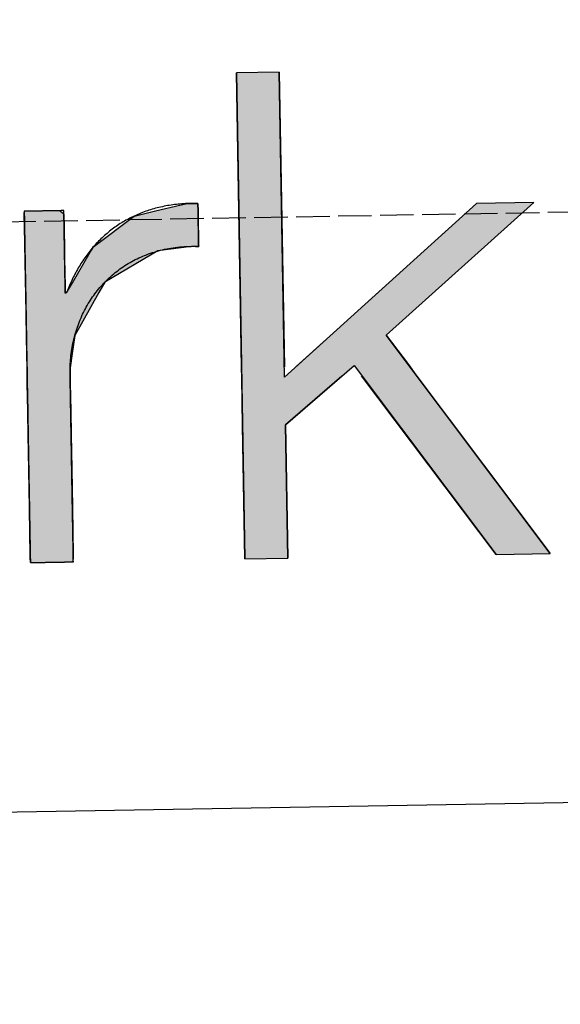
# Model space of a CAD drawing. Extents: x 1073 to 6773, y 6141 to 11616.
# Tile 19 of 50: x 3453 to 3533, y 7998 to 8145. Entities that reach past the tile are written whole.
import ezdxf

# ---------------------------------------------------------------- set-up
doc = ezdxf.new("R2010")
doc.units = 0
doc.linetypes.add('GEN3', pattern=[6.25, 5, -1.25])
doc.layers.get('0').update_dxf_attribs({"linetype": 'CONTINUOUS'})
doc.layers.add('3', color=6, linetype='GEN3')
doc.layers.add('LOGO', color=7, linetype='CONTINUOUS')

# ---------------------------------------------------------------- blocks, each defined once
blk = doc.blocks.new('*U40')
at = {"layer": 'LOGO', "color": 30, "linetype": 'CONTINUOUS'}
for p, q in [((48.612, 7.513), (49.161, 7.635)), ((49.161, 7.635), (49.261, 7.657)), ((49.261, 7.657), (49.273, 7.659)), ((49.273, 7.659), (49.524, 7.657)), ((49.524, 7.657), (49.524, 7.635)), ((49.524, 7.635), (49.524, 7.513)), ((45.79, 7.506), (45.793, 7.555)), ((45.79, 7.479), (45.79, 7.506)), ((45.79, 7.23), (45.79, 7.479)), ((46.561, 7.555), (46.611, 7.506)), ((46.611, 7.506), (46.64, 7.479)), ((46.64, 7.479), (46.64, 7.23)), ((48.146, 7.41), (48.612, 7.513)), ((49.524, 7.513), (49.524, 7.41)), ((45.79, 6.098), (45.79, 7.23)), ((46.64, 7.23), (46.64, 6.098)), ((47.273, 6.774), (48.146, 7.41)), ((49.524, 7.41), (49.524, 6.774)), ((46.801, 6.001), (47.194, 6.652)), ((47.194, 6.652), (47.247, 6.739)), ((47.247, 6.739), (47.248, 6.741)), ((47.248, 6.741), (47.264, 6.768)), ((47.264, 6.768), (47.273, 6.774)), ((48.645, 6.652), (47.492, 6.001)), ((49.369, 6.739), (48.645, 6.652)), ((49.524, 6.741), (49.369, 6.739)), ((49.524, 6.774), (49.524, 6.768)), ((49.524, 6.768), (49.524, 6.741)), ((45.79, 6.06), (45.79, 6.098)), ((45.79, 5.783), (45.79, 6.06)), ((46.64, 6.098), (46.64, 6.06)), ((46.64, 6.06), (46.64, 5.783)), ((46.669, 5.783), (46.801, 6.001)), ((47.492, 6.001), (47.365, 5.783)), ((45.79, 4.865), (45.79, 5.783)), ((47.365, 5.783), (46.829, 4.865)), ((45.79, 4.482), (45.79, 4.865)), ((46.829, 4.865), (46.767, 4.482)), ((45.79, 4.172), (45.79, 4.482)), ((46.767, 4.482), (46.716, 4.172)), ((45.79, 3.853), (45.79, 4.172)), ((46.716, 4.172), (46.713, 3.853)), ((45.79, 3.25), (45.79, 3.853)), ((46.713, 3.853), (46.713, 3.25)), ((45.79, 2.727), (45.79, 3.25)), ((46.713, 3.25), (46.713, 2.727)), ((45.79, 2.388), (45.79, 2.727)), ((46.713, 2.727), (46.713, 2.388)), ((45.79, 1.18), (45.79, 2.388)), ((46.713, 2.388), (46.713, 1.18)), ((45.79, 0.629), (45.79, 1.18)), ((46.713, 1.18), (46.713, 0.629)), ((45.79, 0.186), (45.79, 0.629)), ((46.713, 0.629), (46.713, 0.186)), ((45.79, 0.099), (45.79, 0.186)), ((45.79, 0), (45.79, 0.099)), ((46.713, 0.099), (46.703, 0)), ((46.713, 0.186), (46.713, 0.099))]:
    blk.add_line(p, q, dxfattribs=at)
at = {"layer": 'LOGO', "color": 30, "linetype": 'CONTINUOUS', "extrusion": (0, 0, -1)}
for points in [[(-49.161, 7.635), (-49.524, 7.513), (-48.612, 7.513)], [(-49.261, 7.657), (-49.524, 7.635), (-49.161, 7.635)], [(-49.161, 7.635), (-49.524, 7.635), (-49.524, 7.513)], [(-49.273, 7.659), (-49.524, 7.657), (-49.261, 7.657)], [(-49.261, 7.657), (-49.524, 7.657), (-49.524, 7.635)], [(-45.793, 7.555), (-46.611, 7.506), (-45.79, 7.506)], [(-45.79, 7.506), (-46.64, 7.479), (-45.79, 7.479)], [(-45.79, 7.506), (-46.611, 7.506), (-46.64, 7.479)], [(-45.79, 7.479), (-46.64, 7.23), (-45.79, 7.23)], [(-45.79, 7.479), (-46.64, 7.479), (-46.64, 7.23)], [(-45.793, 7.555), (-46.561, 7.555), (-46.611, 7.506)], [(-48.612, 7.513), (-49.524, 7.41), (-48.146, 7.41)], [(-48.612, 7.513), (-49.524, 7.513), (-49.524, 7.41)], [(-45.79, 7.23), (-46.64, 6.098), (-45.79, 6.098)], [(-45.79, 7.23), (-46.64, 7.23), (-46.64, 6.098)], [(-48.146, 7.41), (-49.524, 6.774), (-47.273, 6.774)], [(-48.146, 7.41), (-49.524, 7.41), (-49.524, 6.774)], [(-47.194, 6.652), (-47.492, 6.001), (-46.801, 6.001)], [(-47.247, 6.739), (-48.645, 6.652), (-47.194, 6.652)], [(-47.194, 6.652), (-48.645, 6.652), (-47.492, 6.001)], [(-47.248, 6.741), (-49.369, 6.739), (-47.247, 6.739)], [(-47.247, 6.739), (-49.369, 6.739), (-48.645, 6.652)], [(-47.264, 6.768), (-49.524, 6.741), (-47.248, 6.741)], [(-47.248, 6.741), (-49.524, 6.741), (-49.369, 6.739)], [(-47.273, 6.774), (-49.524, 6.768), (-47.264, 6.768)], [(-47.264, 6.768), (-49.524, 6.768), (-49.524, 6.741)], [(-47.273, 6.774), (-49.524, 6.774), (-49.524, 6.768)], [(-45.79, 6.098), (-46.64, 6.06), (-45.79, 6.06)], [(-45.79, 6.098), (-46.64, 6.098), (-46.64, 6.06)], [(-45.79, 6.06), (-46.64, 5.783), (-45.79, 5.783)], [(-45.79, 6.06), (-46.64, 6.06), (-46.64, 5.783)], [(-46.801, 6.001), (-47.365, 5.783), (-46.669, 5.783)], [(-46.801, 6.001), (-47.492, 6.001), (-47.365, 5.783)], [(-45.79, 5.783), (-46.829, 4.865), (-45.79, 4.865)], [(-45.79, 5.783), (-47.365, 5.783), (-46.829, 4.865)], [(-45.79, 4.865), (-46.767, 4.482), (-45.79, 4.482)], [(-45.79, 4.865), (-46.829, 4.865), (-46.767, 4.482)], [(-45.79, 4.482), (-46.716, 4.172), (-45.79, 4.172)], [(-45.79, 4.482), (-46.767, 4.482), (-46.716, 4.172)], [(-45.79, 4.172), (-46.713, 3.853), (-45.79, 3.853)], [(-45.79, 4.172), (-46.716, 4.172), (-46.713, 3.853)], [(-45.79, 3.853), (-46.713, 3.25), (-45.79, 3.25)], [(-45.79, 3.853), (-46.713, 3.853), (-46.713, 3.25)], [(-45.79, 3.25), (-46.713, 2.727), (-45.79, 2.727)], [(-45.79, 3.25), (-46.713, 3.25), (-46.713, 2.727)], [(-45.79, 2.727), (-46.713, 2.388), (-45.79, 2.388)], [(-45.79, 2.727), (-46.713, 2.727), (-46.713, 2.388)], [(-45.79, 2.388), (-46.713, 1.18), (-45.79, 1.18)], [(-45.79, 2.388), (-46.713, 2.388), (-46.713, 1.18)], [(-45.79, 1.18), (-46.713, 0.629), (-45.79, 0.629)], [(-45.79, 1.18), (-46.713, 1.18), (-46.713, 0.629)], [(-45.79, 0.629), (-46.713, 0.186), (-45.79, 0.186)], [(-45.79, 0.629), (-46.713, 0.629), (-46.713, 0.186)], [(-45.79, 0.186), (-46.713, 0.099), (-45.79, 0.099)], [(-45.79, 0.186), (-46.713, 0.186), (-46.713, 0.099)], [(-45.79, 0.099), (-46.703, 0), (-45.79, 0)], [(-45.79, 0.099), (-46.713, 0.099), (-46.703, 0)]]:
    blk.add_solid(points, dxfattribs=at)
blk = doc.blocks.new('*U41')
at = {"layer": 'LOGO', "color": 30, "linetype": 'CONTINUOUS'}
for p, q in [((50.4, 4.114), (50.4, 10.454)), ((51.322, 10.454), (51.322, 4.114)), ((52.31, 4.758), (55.51, 7.555)), ((56.74, 7.555), (53.518, 4.758)), ((51.574, 4.114), (52.31, 4.758)), ((53.518, 4.758), (53.984, 4.114)), ((50.4, 3.894), (50.4, 4.114)), ((53.984, 4.114), (54.143, 3.894)), ((50.4, 2.869), (50.4, 3.894)), ((52.552, 3.894), (51.322, 2.869)), ((55.802, 0), (52.975, 3.894)), ((54.143, 3.894), (56.959, 0)), ((50.4, 0), (50.4, 2.869)), ((51.322, 2.869), (51.322, 0))]:
    blk.add_line(p, q, dxfattribs=at)
at = {"layer": 'LOGO', "color": 30, "linetype": 'CONTINUOUS', "extrusion": (0, 0, -1)}
for points in [[(-50.4, 10.454), (-51.322, 4.114), (-50.4, 4.114)], [(-50.4, 10.454), (-51.322, 10.454), (-51.322, 4.114)], [(-55.51, 7.555), (-53.518, 4.758), (-52.31, 4.758)], [(-55.51, 7.555), (-56.74, 7.555), (-53.518, 4.758)], [(-52.31, 4.758), (-53.984, 4.114), (-51.574, 4.114)], [(-52.31, 4.758), (-53.518, 4.758), (-53.984, 4.114)], [(-50.4, 4.114), (-51.322, 3.894), (-50.4, 3.894)], [(-50.4, 4.114), (-51.322, 4.114), (-51.322, 3.894)], [(-51.574, 4.114), (-52.552, 3.894), (-51.322, 3.894)], [(-51.574, 4.114), (-52.816, 4.114), (-52.552, 3.894)], [(-52.816, 4.114), (-54.143, 3.894), (-52.975, 3.894)], [(-52.816, 4.114), (-53.984, 4.114), (-54.143, 3.894)], [(-50.4, 3.894), (-51.322, 2.869), (-50.4, 2.869)], [(-50.4, 3.894), (-52.552, 3.894), (-51.322, 2.869)], [(-52.975, 3.894), (-56.959, 0), (-55.802, 0)], [(-52.975, 3.894), (-54.143, 3.894), (-56.959, 0)], [(-50.4, 2.869), (-51.322, 0), (-50.4, 0)], [(-50.4, 2.869), (-51.322, 2.869), (-51.322, 0)]]:
    blk.add_solid(points, dxfattribs=at)
blk = doc.blocks.new('KLAUS')
at = {"layer": 'LOGO'}
blk.add_lwpolyline([(50.4, 0), (51.322, 0), (51.322, 2.869), (52.816, 4.114), (55.802, 0), (56.959, 0), (53.518, 4.758), (56.74, 7.555), (55.51, 7.555), (51.322, 3.894), (51.322, 10.454), (50.4, 10.454), (50.4, 0), (50.4, 0)], dxfattribs=at)
blk.add_polyline3d([(45.79, 0, 0), (45.791, 0, 0), (45.791, 0, 0), (45.793, 0, 0), (45.795, 0, 0), (45.797, 0, 0), (45.8, 0, 0), (45.803, 0, 0), (45.807, 0, 0), (45.812, 0, 0), (45.817, 0, 0), (45.822, 0, 0), (45.828, 0, 0), (45.834, 0, 0), (45.84, 0, 0), (45.847, 0, 0), (45.855, 0, 0), (45.862, 0, 0), (45.871, 0, 0), (45.879, 0, 0), (45.888, 0, 0), (45.897, 0, 0), (45.907, 0, 0), (45.916, 0, 0), (45.926, 0, 0), (45.937, 0, 0), (45.947, 0, 0), (45.959, 0, 0), (45.97, 0, 0), (45.981, 0, 0), (45.993, 0, 0), (46.005, 0, 0), (46.017, 0, 0), (46.029, 0, 0), (46.042, 0, 0), (46.054, 0, 0), (46.067, 0, 0), (46.08, 0, 0), (46.093, 0, 0), (46.106, 0, 0), (46.12, 0, 0), (46.133, 0, 0), (46.147, 0, 0), (46.161, 0, 0), (46.175, 0, 0), (46.188, 0, 0), (46.202, 0, 0), (46.216, 0, 0), (46.23, 0, 0), (46.244, 0, 0), (46.258, 0, 0), (46.272, 0, 0), (46.286, 0, 0), (46.3, 0, 0), (46.314, 0, 0), (46.327, 0, 0), (46.341, 0, 0), (46.355, 0, 0), (46.368, 0, 0), (46.382, 0, 0), (46.395, 0, 0), (46.409, 0, 0), (46.422, 0, 0), (46.435, 0, 0), (46.448, 0, 0), (46.46, 0, 0), (46.473, 0, 0), (46.485, 0, 0), (46.497, 0, 0), (46.509, 0, 0), (46.521, 0, 0), (46.532, 0, 0), (46.544, 0, 0), (46.555, 0, 0), (46.565, 0, 0), (46.576, 0, 0), (46.586, 0, 0), (46.596, 0, 0), (46.605, 0, 0), (46.614, 0, 0), (46.623, 0, 0), (46.632, 0, 0), (46.64, 0, 0), (46.648, 0, 0), (46.655, 0, 0), (46.662, 0, 0), (46.669, 0, 0), (46.675, 0, 0), (46.681, 0, 0), (46.686, 0, 0), (46.691, 0, 0), (46.695, 0, 0), (46.699, 0, 0), (46.703, 0, 0), (46.706, 0, 0), (46.708, 0, 0), (46.71, 0, 0), (46.712, 0, 0), (46.713, 0, 0), (46.713, 0, 0), (46.713, 0.001, 0), (46.713, 0.004, 0), (46.713, 0.01, 0), (46.713, 0.018, 0), (46.713, 0.028, 0), (46.713, 0.041, 0), (46.713, 0.055, 0), (46.713, 0.072, 0), (46.713, 0.091, 0), (46.713, 0.112, 0), (46.713, 0.135, 0), (46.713, 0.16, 0), (46.713, 0.186, 0), (46.713, 0.215, 0), (46.713, 0.245, 0), (46.713, 0.277, 0), (46.713, 0.311, 0), (46.713, 0.346, 0), (46.713, 0.383, 0), (46.713, 0.421, 0), (46.713, 0.461, 0), (46.713, 0.503, 0), (46.713, 0.545, 0), (46.713, 0.589, 0), (46.713, 0.634, 0), (46.713, 0.681, 0), (46.713, 0.729, 0), (46.713, 0.777, 0), (46.713, 0.827, 0), (46.713, 0.878, 0), (46.713, 0.93, 0), (46.713, 0.983, 0), (46.713, 1.036, 0), (46.713, 1.091, 0), (46.713, 1.146, 0), (46.713, 1.202, 0), (46.713, 1.259, 0), (46.713, 1.316, 0), (46.713, 1.374, 0), (46.713, 1.432, 0), (46.713, 1.491, 0), (46.713, 1.55, 0), (46.713, 1.61, 0), (46.713, 1.67, 0), (46.713, 1.73, 0), (46.713, 1.791, 0), (46.713, 1.852, 0), (46.713, 1.912, 0), (46.713, 1.973, 0), (46.713, 2.034, 0), (46.713, 2.095, 0), (46.713, 2.156, 0), (46.713, 2.217, 0), (46.713, 2.277, 0), (46.713, 2.338, 0), (46.713, 2.398, 0), (46.713, 2.458, 0), (46.713, 2.517, 0), (46.713, 2.576, 0), (46.713, 2.635, 0), (46.713, 2.693, 0), (46.713, 2.75, 0), (46.713, 2.807, 0), (46.713, 2.863, 0), (46.713, 2.918, 0), (46.713, 2.973, 0), (46.713, 3.027, 0), (46.713, 3.08, 0), (46.713, 3.132, 0), (46.713, 3.183, 0), (46.713, 3.234, 0), (46.713, 3.283, 0), (46.713, 3.331, 0), (46.713, 3.377, 0), (46.713, 3.423, 0), (46.713, 3.467, 0), (46.713, 3.511, 0), (46.713, 3.552, 0), (46.713, 3.592, 0), (46.713, 3.631, 0), (46.713, 3.669, 0), (46.713, 3.704, 0), (46.713, 3.739, 0), (46.713, 3.771, 0), (46.713, 3.802, 0), (46.713, 3.831, 0), (46.713, 3.858, 0), (46.713, 3.884, 0), (46.713, 3.907, 0), (46.713, 3.929, 0), (46.713, 3.948, 0), (46.713, 3.966, 0), (46.713, 3.981, 0), (46.713, 3.994, 0), (46.713, 4.005, 0), (46.713, 4.014, 0), (46.713, 4.02, 0), (46.713, 4.024, 0), (46.713, 4.026, 0), (46.713, 4.064, 0), (46.714, 4.111, 0), (46.716, 4.158, 0), (46.718, 4.205, 0), (46.721, 4.251, 0), (46.724, 4.298, 0), (46.729, 4.344, 0), (46.734, 4.389, 0), (46.739, 4.435, 0), (46.746, 4.48, 0), (46.753, 4.525, 0), (46.761, 4.57, 0), (46.769, 4.614, 0), (46.778, 4.658, 0), (46.787, 4.702, 0), (46.797, 4.746, 0), (46.808, 4.789, 0), (46.82, 4.832, 0), (46.832, 4.875, 0), (46.845, 4.917, 0), (46.858, 4.959, 0), (46.872, 5.001, 0), (46.887, 5.042, 0), (46.902, 5.083, 0), (46.918, 5.124, 0), (46.934, 5.164, 0), (46.951, 5.204, 0), (46.969, 5.243, 0), (46.987, 5.283, 0), (47.006, 5.321, 0), (47.025, 5.36, 0), (47.045, 5.398, 0), (47.066, 5.435, 0), (47.087, 5.473, 0), (47.109, 5.509, 0), (47.131, 5.546, 0), (47.154, 5.582, 0), (47.177, 5.617, 0), (47.201, 5.652, 0), (47.226, 5.687, 0), (47.251, 5.721, 0), (47.276, 5.755, 0), (47.302, 5.788, 0), (47.329, 5.821, 0), (47.356, 5.854, 0), (47.384, 5.886, 0), (47.412, 5.917, 0), (47.441, 5.948, 0), (47.47, 5.978, 0), (47.5, 6.008, 0), (47.53, 6.038, 0), (47.561, 6.067, 0), (47.592, 6.095, 0), (47.624, 6.123, 0), (47.657, 6.15, 0), (47.689, 6.177, 0), (47.722, 6.203, 0), (47.756, 6.229, 0), (47.791, 6.254, 0), (47.825, 6.279, 0), (47.86, 6.303, 0), (47.896, 6.326, 0), (47.932, 6.349, 0), (47.969, 6.371, 0), (48.006, 6.393, 0), (48.043, 6.414, 0), (48.081, 6.435, 0), (48.12, 6.455, 0), (48.158, 6.474, 0), (48.198, 6.492, 0), (48.237, 6.51, 0), (48.277, 6.528, 0), (48.318, 6.545, 0), (48.359, 6.561, 0), (48.4, 6.576, 0), (48.442, 6.591, 0), (48.484, 6.605, 0), (48.527, 6.618, 0), (48.57, 6.631, 0), (48.613, 6.643, 0), (48.657, 6.655, 0), (48.701, 6.665, 0), (48.746, 6.675, 0), (48.791, 6.685, 0), (48.836, 6.693, 0), (48.882, 6.701, 0), (48.928, 6.708, 0), (48.974, 6.715, 0), (49.021, 6.721, 0), (49.069, 6.725, 0), (49.116, 6.73, 0), (49.164, 6.733, 0), (49.212, 6.736, 0), (49.261, 6.738, 0), (49.31, 6.739, 0), (49.359, 6.739, 0), (49.409, 6.739, 0), (49.459, 6.737, 0), (49.509, 6.735, 0), (49.524, 6.735, 0), (49.524, 6.736, 0), (49.524, 6.737, 0), (49.524, 6.738, 0), (49.524, 6.741, 0), (49.524, 6.744, 0), (49.524, 6.747, 0), (49.524, 6.751, 0), (49.524, 6.755, 0), (49.524, 6.76, 0), (49.524, 6.765, 0), (49.524, 6.77, 0), (49.524, 6.776, 0), (49.524, 6.783, 0), (49.524, 6.79, 0), (49.524, 6.797, 0), (49.524, 6.804, 0), (49.524, 6.813, 0), (49.524, 6.821, 0), (49.524, 6.83, 0), (49.524, 6.839, 0), (49.524, 6.848, 0), (49.524, 6.858, 0), (49.524, 6.868, 0), (49.524, 6.878, 0), (49.524, 6.889, 0), (49.524, 6.9, 0), (49.524, 6.911, 0), (49.524, 6.922, 0), (49.524, 6.934, 0), (49.524, 6.945, 0), (49.524, 6.958, 0), (49.524, 6.97, 0), (49.524, 6.982, 0), (49.524, 6.995, 0), (49.524, 7.008, 0), (49.524, 7.021, 0), (49.524, 7.034, 0), (49.524, 7.047, 0), (49.524, 7.06, 0), (49.524, 7.074, 0), (49.524, 7.087, 0), (49.524, 7.101, 0), (49.524, 7.115, 0), (49.524, 7.129, 0), (49.524, 7.142, 0), (49.524, 7.156, 0), (49.524, 7.17, 0), (49.524, 7.184, 0), (49.524, 7.198, 0), (49.524, 7.212, 0), (49.524, 7.226, 0), (49.524, 7.24, 0), (49.524, 7.254, 0), (49.524, 7.268, 0), (49.524, 7.281, 0), (49.524, 7.295, 0), (49.524, 7.309, 0), (49.524, 7.322, 0), (49.524, 7.336, 0), (49.524, 7.349, 0), (49.524, 7.362, 0), (49.524, 7.375, 0), (49.524, 7.388, 0), (49.524, 7.401, 0), (49.524, 7.414, 0), (49.524, 7.426, 0), (49.524, 7.438, 0), (49.524, 7.45, 0), (49.524, 7.462, 0), (49.524, 7.473, 0), (49.524, 7.485, 0), (49.524, 7.496, 0), (49.524, 7.507, 0), (49.524, 7.517, 0), (49.524, 7.527, 0), (49.524, 7.537, 0), (49.524, 7.547, 0), (49.524, 7.556, 0), (49.524, 7.565, 0), (49.524, 7.574, 0), (49.524, 7.582, 0), (49.524, 7.59, 0), (49.524, 7.597, 0), (49.524, 7.605, 0), (49.524, 7.611, 0), (49.524, 7.618, 0), (49.524, 7.623, 0), (49.524, 7.629, 0), (49.524, 7.634, 0), (49.524, 7.639, 0), (49.524, 7.643, 0), (49.524, 7.646, 0), (49.524, 7.649, 0), (49.524, 7.652, 0), (49.524, 7.654, 0), (49.524, 7.656, 0), (49.524, 7.657, 0), (49.524, 7.657, 0), (49.499, 7.658, 0), (49.458, 7.66, 0), (49.418, 7.66, 0), (49.377, 7.661, 0), (49.337, 7.66, 0), (49.297, 7.66, 0), (49.257, 7.659, 0), (49.217, 7.657, 0), (49.177, 7.655, 0), (49.138, 7.653, 0), (49.099, 7.65, 0), (49.06, 7.646, 0), (49.022, 7.642, 0), (48.983, 7.638, 0), (48.945, 7.633, 0), (48.907, 7.628, 0), (48.869, 7.623, 0), (48.832, 7.617, 0), (48.794, 7.61, 0), (48.758, 7.603, 0), (48.721, 7.596, 0), (48.684, 7.588, 0), (48.648, 7.579, 0), (48.612, 7.571, 0), (48.576, 7.562, 0), (48.54, 7.552, 0), (48.505, 7.542, 0), (48.47, 7.532, 0), (48.435, 7.521, 0), (48.4, 7.509, 0), (48.366, 7.498, 0), (48.331, 7.485, 0), (48.297, 7.473, 0), (48.264, 7.46, 0), (48.23, 7.447, 0), (48.197, 7.433, 0), (48.164, 7.418, 0), (48.132, 7.404, 0), (48.099, 7.389, 0), (48.067, 7.373, 0), (48.035, 7.357, 0), (48.004, 7.341, 0), (47.972, 7.325, 0), (47.941, 7.307, 0), (47.91, 7.29, 0), (47.88, 7.272, 0), (47.849, 7.254, 0), (47.819, 7.235, 0), (47.79, 7.216, 0), (47.76, 7.197, 0), (47.731, 7.177, 0), (47.702, 7.157, 0), (47.673, 7.136, 0), (47.645, 7.115, 0), (47.617, 7.094, 0), (47.589, 7.072, 0), (47.561, 7.05, 0), (47.534, 7.027, 0), (47.507, 7.004, 0), (47.48, 6.981, 0), (47.454, 6.958, 0), (47.428, 6.934, 0), (47.402, 6.909, 0), (47.377, 6.885, 0), (47.351, 6.859, 0), (47.326, 6.834, 0), (47.302, 6.808, 0), (47.277, 6.782, 0), (47.253, 6.755, 0), (47.229, 6.729, 0), (47.206, 6.701, 0), (47.183, 6.674, 0), (47.16, 6.646, 0), (47.137, 6.617, 0), (47.115, 6.589, 0), (47.093, 6.56, 0), (47.072, 6.53, 0), (47.05, 6.501, 0), (47.029, 6.471, 0), (47.008, 6.44, 0), (46.988, 6.41, 0), (46.968, 6.379, 0), (46.948, 6.347, 0), (46.929, 6.316, 0), (46.91, 6.284, 0), (46.891, 6.251, 0), (46.872, 6.218, 0), (46.854, 6.185, 0), (46.836, 6.152, 0), (46.819, 6.118, 0), (46.801, 6.084, 0), (46.785, 6.05, 0), (46.768, 6.016, 0), (46.752, 5.981, 0), (46.736, 5.945, 0), (46.721, 5.91, 0), (46.705, 5.874, 0), (46.691, 5.838, 0), (46.676, 5.801, 0), (46.669, 5.783, 0), (46.669, 5.783, 0), (46.669, 5.783, 0), (46.669, 5.783, 0), (46.669, 5.783, 0), (46.669, 5.783, 0), (46.669, 5.783, 0), (46.668, 5.783, 0), (46.668, 5.783, 0), (46.668, 5.783, 0), (46.668, 5.783, 0), (46.668, 5.783, 0), (46.668, 5.783, 0), (46.667, 5.783, 0), (46.667, 5.783, 0), (46.667, 5.783, 0), (46.667, 5.783, 0), (46.666, 5.783, 0), (46.666, 5.783, 0), (46.666, 5.783, 0), (46.666, 5.783, 0), (46.665, 5.783, 0), (46.665, 5.783, 0), (46.665, 5.783, 0), (46.664, 5.783, 0), (46.664, 5.783, 0), (46.664, 5.783, 0), (46.663, 5.783, 0), (46.663, 5.783, 0), (46.663, 5.783, 0), (46.662, 5.783, 0), (46.662, 5.783, 0), (46.661, 5.783, 0), (46.661, 5.783, 0), (46.661, 5.783, 0), (46.66, 5.783, 0), (46.66, 5.783, 0), (46.66, 5.783, 0), (46.659, 5.783, 0), (46.659, 5.783, 0), (46.658, 5.783, 0), (46.658, 5.783, 0), (46.657, 5.783, 0), (46.657, 5.783, 0), (46.657, 5.783, 0), (46.656, 5.783, 0), (46.656, 5.783, 0), (46.655, 5.783, 0), (46.655, 5.783, 0), (46.654, 5.783, 0), (46.654, 5.783, 0), (46.654, 5.783, 0), (46.653, 5.783, 0), (46.653, 5.783, 0), (46.652, 5.783, 0), (46.652, 5.783, 0), (46.651, 5.783, 0), (46.651, 5.783, 0), (46.651, 5.783, 0), (46.65, 5.783, 0), (46.65, 5.783, 0), (46.649, 5.783, 0), (46.649, 5.783, 0), (46.648, 5.783, 0), (46.648, 5.783, 0), (46.648, 5.783, 0), (46.647, 5.783, 0), (46.647, 5.783, 0), (46.647, 5.783, 0), (46.646, 5.783, 0), (46.646, 5.783, 0), (46.645, 5.783, 0), (46.645, 5.783, 0), (46.645, 5.783, 0), (46.644, 5.783, 0), (46.644, 5.783, 0), (46.644, 5.783, 0), (46.643, 5.783, 0), (46.643, 5.783, 0), (46.643, 5.783, 0), (46.643, 5.783, 0), (46.642, 5.783, 0), (46.642, 5.783, 0), (46.642, 5.783, 0), (46.642, 5.783, 0), (46.641, 5.783, 0), (46.641, 5.783, 0), (46.641, 5.783, 0), (46.641, 5.783, 0), (46.641, 5.783, 0), (46.641, 5.783, 0), (46.64, 5.783, 0), (46.64, 5.783, 0), (46.64, 5.783, 0), (46.64, 5.783, 0), (46.64, 5.783, 0), (46.64, 5.783, 0), (46.64, 5.783, 0), (46.64, 5.783, 0), (46.64, 5.783, 0), (46.64, 5.784, 0), (46.64, 5.786, 0), (46.64, 5.789, 0), (46.64, 5.793, 0), (46.64, 5.798, 0), (46.64, 5.804, 0), (46.64, 5.811, 0), (46.64, 5.819, 0), (46.64, 5.828, 0), (46.64, 5.837, 0), (46.64, 5.848, 0), (46.64, 5.859, 0), (46.64, 5.871, 0), (46.64, 5.884, 0), (46.64, 5.898, 0), (46.64, 5.912, 0), (46.64, 5.928, 0), (46.64, 5.943, 0), (46.64, 5.96, 0), (46.64, 5.977, 0), (46.64, 5.995, 0), (46.64, 6.013, 0), (46.64, 6.033, 0), (46.64, 6.052, 0), (46.64, 6.072, 0), (46.64, 6.093, 0), (46.64, 6.114, 0), (46.64, 6.136, 0), (46.64, 6.158, 0), (46.64, 6.181, 0), (46.64, 6.204, 0), (46.64, 6.227, 0), (46.64, 6.251, 0), (46.64, 6.275, 0), (46.64, 6.3, 0), (46.64, 6.324, 0), (46.64, 6.349, 0), (46.64, 6.375, 0), (46.64, 6.4, 0), (46.64, 6.426, 0), (46.64, 6.452, 0), (46.64, 6.478, 0), (46.64, 6.505, 0), (46.64, 6.531, 0), (46.64, 6.558, 0), (46.64, 6.584, 0), (46.64, 6.611, 0), (46.64, 6.638, 0), (46.64, 6.665, 0), (46.64, 6.692, 0), (46.64, 6.718, 0), (46.64, 6.745, 0), (46.64, 6.772, 0), (46.64, 6.798, 0), (46.64, 6.825, 0), (46.64, 6.851, 0), (46.64, 6.878, 0), (46.64, 6.904, 0), (46.64, 6.929, 0), (46.64, 6.955, 0), (46.64, 6.98, 0), (46.64, 7.006, 0), (46.64, 7.031, 0), (46.64, 7.055, 0), (46.64, 7.079, 0), (46.64, 7.103, 0), (46.64, 7.127, 0), (46.64, 7.15, 0), (46.64, 7.173, 0), (46.64, 7.195, 0), (46.64, 7.217, 0), (46.64, 7.238, 0), (46.64, 7.259, 0), (46.64, 7.279, 0), (46.64, 7.299, 0), (46.64, 7.318, 0), (46.64, 7.337, 0), (46.64, 7.355, 0), (46.64, 7.372, 0), (46.64, 7.389, 0), (46.64, 7.405, 0), (46.64, 7.421, 0), (46.64, 7.435, 0), (46.64, 7.449, 0), (46.64, 7.462, 0), (46.64, 7.475, 0), (46.64, 7.486, 0), (46.64, 7.497, 0), (46.64, 7.507, 0), (46.64, 7.516, 0), (46.64, 7.524, 0), (46.64, 7.531, 0), (46.64, 7.538, 0), (46.64, 7.543, 0), (46.64, 7.547, 0), (46.64, 7.551, 0), (46.64, 7.553, 0), (46.64, 7.554, 0), (46.64, 7.555, 0), (46.639, 7.555, 0), (46.639, 7.555, 0), (46.637, 7.555, 0), (46.635, 7.555, 0), (46.633, 7.555, 0), (46.63, 7.555, 0), (46.627, 7.555, 0), (46.623, 7.555, 0), (46.619, 7.555, 0), (46.614, 7.555, 0), (46.609, 7.555, 0), (46.604, 7.555, 0), (46.598, 7.555, 0), (46.592, 7.555, 0), (46.585, 7.555, 0), (46.578, 7.555, 0), (46.571, 7.555, 0), (46.564, 7.555, 0), (46.556, 7.555, 0), (46.548, 7.555, 0), (46.539, 7.555, 0), (46.53, 7.555, 0), (46.521, 7.555, 0), (46.512, 7.555, 0), (46.502, 7.555, 0), (46.492, 7.555, 0), (46.482, 7.555, 0), (46.472, 7.555, 0), (46.461, 7.555, 0), (46.45, 7.555, 0), (46.439, 7.555, 0), (46.428, 7.555, 0), (46.417, 7.555, 0), (46.405, 7.555, 0), (46.393, 7.555, 0), (46.381, 7.555, 0), (46.369, 7.555, 0), (46.357, 7.555, 0), (46.345, 7.555, 0), (46.333, 7.555, 0), (46.32, 7.555, 0), (46.308, 7.555, 0), (46.295, 7.555, 0), (46.282, 7.555, 0), (46.27, 7.555, 0), (46.257, 7.555, 0), (46.244, 7.555, 0), (46.231, 7.555, 0), (46.218, 7.555, 0), (46.206, 7.555, 0), (46.193, 7.555, 0), (46.18, 7.555, 0), (46.167, 7.555, 0), (46.154, 7.555, 0), (46.142, 7.555, 0), (46.129, 7.555, 0), (46.116, 7.555, 0), (46.104, 7.555, 0), (46.091, 7.555, 0), (46.079, 7.555, 0), (46.067, 7.555, 0), (46.055, 7.555, 0), (46.043, 7.555, 0), (46.031, 7.555, 0), (46.019, 7.555, 0), (46.008, 7.555, 0), (45.997, 7.555, 0), (45.986, 7.555, 0), (45.975, 7.555, 0), (45.964, 7.555, 0), (45.953, 7.555, 0), (45.943, 7.555, 0), (45.933, 7.555, 0), (45.923, 7.555, 0), (45.914, 7.555, 0), (45.904, 7.555, 0), (45.896, 7.555, 0), (45.887, 7.555, 0), (45.879, 7.555, 0), (45.87, 7.555, 0), (45.863, 7.555, 0), (45.855, 7.555, 0), (45.848, 7.555, 0), (45.842, 7.555, 0), (45.835, 7.555, 0), (45.829, 7.555, 0), (45.824, 7.555, 0), (45.818, 7.555, 0), (45.814, 7.555, 0), (45.809, 7.555, 0), (45.805, 7.555, 0), (45.802, 7.555, 0), (45.799, 7.555, 0), (45.796, 7.555, 0), (45.794, 7.555, 0), (45.792, 7.555, 0), (45.791, 7.555, 0), (45.791, 7.555, 0), (45.79, 7.555, 0), (45.79, 7.551, 0), (45.79, 7.544, 0), (45.79, 7.532, 0), (45.79, 7.515, 0), (45.79, 7.494, 0), (45.79, 7.47, 0), (45.79, 7.441, 0), (45.79, 7.408, 0), (45.79, 7.371, 0), (45.79, 7.331, 0), (45.79, 7.287, 0), (45.79, 7.239, 0), (45.79, 7.188, 0), (45.79, 7.134, 0), (45.79, 7.076, 0), (45.79, 7.015, 0), (45.79, 6.951, 0), (45.79, 6.884, 0), (45.79, 6.814, 0), (45.79, 6.741, 0), (45.79, 6.665, 0), (45.79, 6.587, 0), (45.79, 6.506, 0), (45.79, 6.423, 0), (45.79, 6.338, 0), (45.79, 6.25, 0), (45.79, 6.16, 0), (45.79, 6.068, 0), (45.79, 5.973, 0), (45.79, 5.877, 0), (45.79, 5.78, 0), (45.79, 5.68, 0), (45.79, 5.579, 0), (45.79, 5.476, 0), (45.79, 5.372, 0), (45.79, 5.267, 0), (45.79, 5.16, 0), (45.79, 5.052, 0), (45.79, 4.943, 0), (45.79, 4.834, 0), (45.79, 4.723, 0), (45.79, 4.611, 0), (45.79, 4.499, 0), (45.79, 4.387, 0), (45.79, 4.273, 0), (45.79, 4.16, 0), (45.79, 4.046, 0), (45.79, 3.931, 0), (45.79, 3.817, 0), (45.79, 3.703, 0), (45.79, 3.588, 0), (45.79, 3.474, 0), (45.79, 3.36, 0), (45.79, 3.247, 0), (45.79, 3.134, 0), (45.79, 3.021, 0), (45.79, 2.909, 0), (45.79, 2.798, 0), (45.79, 2.688, 0), (45.79, 2.578, 0), (45.79, 2.469, 0), (45.79, 2.362, 0), (45.79, 2.256, 0), (45.79, 2.151, 0), (45.79, 2.047, 0), (45.79, 1.945, 0), (45.79, 1.844, 0), (45.79, 1.745, 0), (45.79, 1.648, 0), (45.79, 1.552, 0), (45.79, 1.459, 0), (45.79, 1.367, 0), (45.79, 1.278, 0), (45.79, 1.191, 0), (45.79, 1.106, 0), (45.79, 1.023, 0), (45.79, 0.943, 0), (45.79, 0.866, 0), (45.79, 0.791, 0), (45.79, 0.719, 0), (45.79, 0.65, 0), (45.79, 0.584, 0), (45.79, 0.521, 0), (45.79, 0.461, 0), (45.79, 0.404, 0), (45.79, 0.35, 0), (45.79, 0.3, 0), (45.79, 0.254, 0), (45.79, 0.211, 0), (45.79, 0.171, 0), (45.79, 0.136, 0), (45.79, 0.104, 0), (45.79, 0.077, 0), (45.79, 0.053, 0), (45.79, 0.034, 0), (45.79, 0.019, 0), (45.79, 0.008, 0), (45.79, 0.001, 0), (45.79, 0, 0), (45.79, 0, 0), (45.79, 0, 0), (45.79, 0, 0), (45.79, 0, 0), (45.79, 0, 0), (45.79, 0, 0), (45.79, 0, 0), (45.79, 0, 0), (45.79, 0, 0), (45.79, 0, 0), (45.79, 0, 0), (45.79, 0, 0), (45.79, 0, 0), (45.79, 0, 0), (45.79, 0, 0), (45.79, 0, 0), (45.79, 0, 0), (45.79, 0, 0), (45.79, 0, 0), (45.79, 0, 0), (45.79, 0, 0), (45.79, 0, 0), (45.79, 0, 0), (45.79, 0, 0), (45.79, 0, 0), (45.79, 0, 0), (45.79, 0, 0), (45.79, 0, 0), (45.79, 0, 0), (45.79, 0, 0), (45.79, 0, 0), (45.79, 0, 0), (45.79, 0, 0), (45.79, 0, 0), (45.79, 0, 0), (45.79, 0, 0), (45.79, 0, 0), (45.79, 0, 0), (45.79, 0, 0), (45.79, 0, 0), (45.79, 0, 0), (45.79, 0, 0), (45.79, 0, 0), (45.79, 0, 0), (45.79, 0, 0), (45.79, 0, 0), (45.79, 0, 0), (45.79, 0, 0), (45.79, 0, 0), (45.79, 0, 0), (45.79, 0, 0), (45.79, 0, 0), (45.79, 0, 0), (45.79, 0, 0), (45.79, 0, 0), (45.79, 0, 0), (45.79, 0, 0), (45.79, 0, 0), (45.79, 0, 0), (45.79, 0, 0), (45.79, 0, 0), (45.79, 0, 0), (45.79, 0, 0), (45.79, 0, 0), (45.79, 0, 0), (45.79, 0, 0), (45.79, 0, 0), (45.79, 0, 0), (45.79, 0, 0), (45.79, 0, 0), (45.79, 0, 0), (45.79, 0, 0), (45.79, 0, 0), (45.79, 0, 0), (45.79, 0, 0), (45.79, 0, 0), (45.79, 0, 0), (45.79, 0, 0), (45.79, 0, 0), (45.79, 0, 0), (45.79, 0, 0), (45.79, 0, 0), (45.79, 0, 0), (45.79, 0, 0), (45.79, 0, 0), (45.79, 0, 0), (45.79, 0, 0), (45.79, 0, 0), (45.79, 0, 0), (45.79, 0, 0), (45.79, 0, 0), (45.79, 0, 0), (45.79, 0, 0), (45.79, 0, 0), (45.79, 0, 0), (45.79, 0, 0), (45.79, 0, 0), (45.79, 0, 0), (45.79, 0, 0)], dxfattribs=at)
at = {"layer": 'LOGO', "color": 30, "linetype": 'CONTINUOUS'}
for name in ['*U41', '*U40']:
    blk.add_blockref(name, (0, 0), dxfattribs=at)

msp = doc.modelspace()

# ---------------------------------------------------------------- linework, layer by layer
msp.add_line((4146.36, 8039.16), (1812.77, 7998.42))
at = {"layer": '3'}
msp.add_line((1175.28, 8075.31), (6230.44, 8163.55), dxfattribs=at)

# ---------------------------------------------------------------- block references
at = {"xscale": 6.929133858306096, "yscale": 6.929133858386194, "zscale": 6.929133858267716, "rotation": 0.9999999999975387}
msp.add_blockref('KLAUS', (3136.88, 8058.7), dxfattribs=at)

doc.saveas('drawing.dxf')
